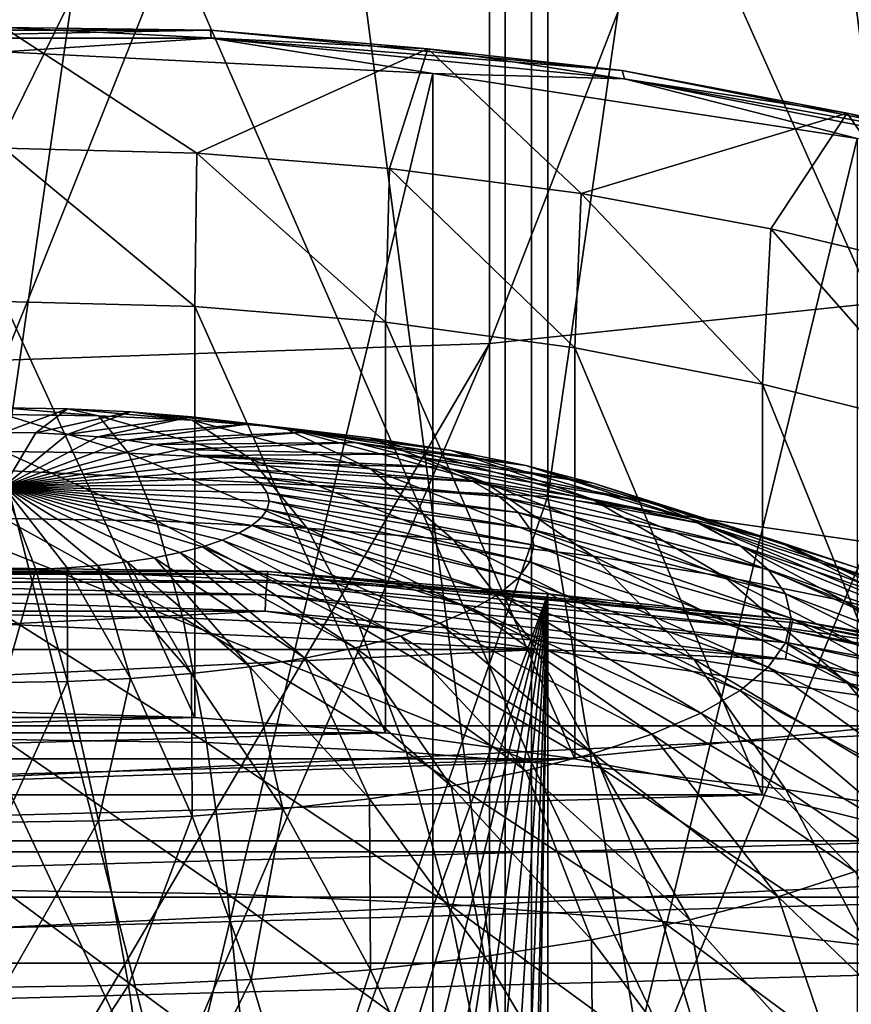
# Model space of a CAD drawing. Header units: metres. Extents: x -22 to 73, y -229 to 22.
# Tile 23 of 256: x 0.04 to 2.14, y -188.69 to -186.21. Entities that reach past the tile are written whole.
import ezdxf

# ---------------------------------------------------------------- set-up
doc = ezdxf.new("R2010")
doc.units = ezdxf.units.M
doc.layers.add('solid_509500_SW0001', color=7, linetype='CONTINUOUS')

msp = doc.modelspace()

# ---------------------------------------------------------------- linework, layer by layer
at = {"layer": 'solid_509500_SW0001'}
for points in [[(0, -187.3461, 229.833542), (0, -177.769791, 265.572815), (1.37224, -177.8349, 265.59024)], [(1.372323, -187.411224, 229.850998), (0, -187.3461, 229.833542), (1.37224, -177.8349, 265.59024)], [(1.372323, -187.411224, 229.850998), (1.37224, -177.8349, 265.59024), (2.731265, -178.029633, 265.642426)], [(1.372323, -187.411224, 229.850998), (2.731265, -178.029633, 265.642426), (2.731303, -187.605942, 229.903168)], [(1.264612, -188.848114, 230.271301), (1.264604, -179.280624, 265.977631), (0, -179.218674, 265.961029)], [(1.264612, -188.848114, 230.271301), (0, -179.218674, 265.961029), (0, -188.786163, 230.2547)], [(2.516222, -189.03331, 230.320923), (2.516232, -179.465836, 266.027252), (1.264604, -179.280624, 265.977631)], [(1.264612, -188.848114, 230.271301), (2.516222, -189.03331, 230.320923), (1.264604, -179.280624, 265.977631)], [(1.225214, -187.025787, 300.52887), (1.225214, -184.012238, 303.334351), (2.438629, -183.894012, 303.198639)], [(2.438629, -186.898865, 300.401245), (1.225214, -187.025787, 300.52887), (2.438629, -183.894012, 303.198639)], [(1.225214, -184.012238, 303.334351), (0, -186.501694, 301.127869), (0, -184.051788, 303.37973)], [(1.225214, -184.012238, 303.334351), (0, -187.068222, 300.571564), (0, -186.501694, 301.127869)], [(1.225214, -187.025787, 300.52887), (0, -187.068222, 300.571564), (1.225214, -184.012238, 303.334351)], [(2.649518, -187.94754, 301.45575), (2.649518, -184.870926, 304.319946), (1.330785, -184.995468, 304.462921)], [(1.330785, -188.081253, 301.59021), (1.330785, -184.995468, 304.462921), (0, -185.037109, 304.510712)], [(1.330785, -188.081253, 301.59021), (2.649518, -187.94754, 301.45575), (1.330785, -184.995468, 304.462921)], [(0, -187.545822, 302.204803), (1.330785, -188.081253, 301.59021), (0, -185.037109, 304.510712)], [(-0.523549, -186.256531, 248.104721), (-0.521543, -186.235977, 248.334274), (0.521543, -186.235977, 248.334274)], [(0.523549, -186.256531, 248.104721), (-0.523549, -186.256531, 248.104721), (0.521543, -186.235977, 248.334274)], [(0.521543, -186.235977, 248.334274), (-0.521543, -186.235977, 248.334274), (0, -186.229233, 248.561005)], [(0, -186.229233, 248.561005), (0, -186.533463, 252.18483), (0.487241, -186.546219, 252.188248)], [(1.069512, -186.283386, 248.575516), (0, -186.229233, 248.561005), (0.487241, -186.546219, 252.188248)], [(0.521543, -186.235977, 248.334274), (0, -186.229233, 248.561005), (1.069512, -186.283386, 248.575516)], [(1.559277, -186.337906, 248.361588), (0.521543, -186.235977, 248.334274), (1.069512, -186.283386, 248.575516)], [(0.523549, -186.256531, 248.104721), (0.521543, -186.235977, 248.334274), (1.559277, -186.337906, 248.361588)], [(0.523549, -186.256531, 248.104721), (0, -186.290375, 247.876053), (-0.523549, -186.256531, 248.104721)], [(0.523549, -186.256531, 248.104721), (1.08187, -186.345139, 247.890732), (0, -186.290375, 247.876053)], [(1.565275, -186.358856, 248.132141), (1.08187, -186.345139, 247.890732), (0.523549, -186.256531, 248.104721)], [(1.565275, -186.358856, 248.132141), (0.523549, -186.256531, 248.104721), (1.559277, -186.337906, 248.361588)], [(1.069512, -186.283386, 248.575516), (0.487241, -186.546219, 252.188248), (0.973065, -186.584427, 252.198486)], [(1.069512, -186.283386, 248.575516), (0.973065, -186.584427, 252.198486), (1.456071, -186.647995, 252.215515)], [(2.127306, -186.445206, 248.618881), (1.069512, -186.283386, 248.575516), (1.456071, -186.647995, 252.215515)], [(1.559277, -186.337906, 248.361588), (1.069512, -186.283386, 248.575516), (2.127306, -186.445206, 248.618881)], [(0, -186.290375, 247.876053), (1.08187, -186.345139, 247.890732), (0, -190.8629, 230.811157)], [(1.08187, -186.345139, 247.890732), (1.08186, -190.917664, 230.825836), (0, -190.8629, 230.811157)], [(1.08187, -186.345139, 247.890732), (2.151886, -186.508835, 247.934601), (1.08186, -190.917664, 230.825836)], [(1.565275, -186.358856, 248.132141), (2.151886, -186.508835, 247.934601), (1.08187, -186.345139, 247.890732)], [(2.58101, -186.540726, 248.415924), (1.559277, -186.337906, 248.361588), (2.127306, -186.445206, 248.618881)], [(1.565275, -186.358856, 248.132141), (1.559277, -186.337906, 248.361588), (2.58101, -186.540726, 248.415924)], [(2.590939, -186.562454, 248.186691), (2.151886, -186.508835, 247.934601), (1.565275, -186.358856, 248.132141)], [(2.590939, -186.562454, 248.186691), (1.565275, -186.358856, 248.132141), (2.58101, -186.540726, 248.415924)], [(2.127306, -186.445206, 248.618881), (1.456071, -186.647995, 252.215515), (1.9347, -186.73671, 252.239288)], [(2.127306, -186.445206, 248.618881), (1.9347, -186.73671, 252.239288), (2.407772, -186.850342, 252.26973)], [(3.161792, -186.712952, 248.690628), (2.127306, -186.445206, 248.618881), (2.407772, -186.850342, 252.26973)], [(2.58101, -186.540726, 248.415924), (2.127306, -186.445206, 248.618881), (3.161792, -186.712952, 248.690628)], [(2.151886, -186.508835, 247.934601), (2.151896, -191.081375, 230.869705), (1.08186, -190.917664, 230.825836)], [(0.482233, -186.932907, 252.291855), (0.487241, -186.546219, 252.188248), (0, -186.533463, 252.18483)], [(0, -186.91983, 252.288361), (0.482233, -186.932907, 252.291855), (0, -186.533463, 252.18483)], [(0.482233, -186.932907, 252.291855), (0.962866, -186.972061, 252.302353), (0.487241, -186.546219, 252.188248)], [(0.962866, -186.972061, 252.302353), (0.973065, -186.584427, 252.198486), (0.487241, -186.546219, 252.188248)], [(0.962866, -186.972061, 252.302353), (1.440568, -187.037216, 252.319809), (0.973065, -186.584427, 252.198486)], [(1.440568, -187.037216, 252.319809), (1.456071, -186.647995, 252.215515), (0.973065, -186.584427, 252.198486)], [(1.440568, -187.037216, 252.319809), (1.913668, -187.128113, 252.344162), (1.456071, -186.647995, 252.215515)], [(1.913668, -187.128113, 252.344162), (1.9347, -186.73671, 252.239288), (1.456071, -186.647995, 252.215515)], [(1.913668, -187.128113, 252.344162), (2.3808, -187.244507, 252.375351), (1.9347, -186.73671, 252.239288)], [(2.3808, -187.244507, 252.375351), (2.407772, -186.850342, 252.26973), (1.9347, -186.73671, 252.239288)], [(1.225214, -189.847885, 297.530914), (1.225214, -187.025787, 300.52887), (2.438629, -186.898865, 300.401245)], [(2.438629, -189.712814, 297.411926), (1.225214, -189.847885, 297.530914), (2.438629, -186.898865, 300.401245)], [(0.482233, -187.968185, 248.428146), (0.482233, -186.932907, 252.291855), (0, -186.91983, 252.288361)], [(0.482233, -187.968185, 248.428146), (0, -186.91983, 252.288361), (0, -187.955109, 248.424652)], [(0.962866, -188.007339, 248.438644), (0.962866, -186.972061, 252.302353), (0.482233, -186.932907, 252.291855)], [(0.962866, -188.007339, 248.438644), (0.482233, -186.932907, 252.291855), (0.482233, -187.968185, 248.428146)], [(1.440568, -188.072479, 248.4561), (1.440568, -187.037216, 252.319809), (0.962866, -186.972061, 252.302353)], [(1.440568, -188.072479, 248.4561), (0.962866, -186.972061, 252.302353), (0.962866, -188.007339, 248.438644)], [(1.225214, -187.025787, 300.52887), (0, -189.109772, 298.443146), (0, -187.068222, 300.571564)], [(1.225214, -187.025787, 300.52887), (0, -189.893036, 297.570709), (0, -189.109772, 298.443146)], [(1.225214, -189.847885, 297.530914), (0, -189.893036, 297.570709), (1.225214, -187.025787, 300.52887)], [(1.913668, -188.163391, 248.480453), (1.913668, -187.128113, 252.344162), (1.440568, -187.037216, 252.319809)], [(1.913668, -188.163391, 248.480453), (1.440568, -187.037216, 252.319809), (1.440568, -188.072479, 248.4561)], [(2.3808, -188.27977, 248.511642), (2.3808, -187.244507, 252.375351), (1.913668, -187.128113, 252.344162)], [(2.3808, -188.27977, 248.511642), (1.913668, -187.128113, 252.344162), (1.913668, -188.163391, 248.480453)], [(0.161095, -187.190948, 213.617584), (0, -187.249878, 212.953049), (0, -187.188431, 213.626999)], [(0.239367, -187.208206, 214.289581), (0.161095, -187.190948, 213.617584), (0, -187.188431, 213.626999)], [(0.239367, -187.208206, 214.289581), (0, -187.188431, 213.626999), (0, -187.204453, 214.303558)], [(0.161095, -187.190948, 213.617584), (0.08071, -187.251144, 212.948334), (0, -187.249878, 212.953049)], [(0.161095, -187.190948, 213.617584), (0.319842, -187.198486, 213.589493), (0.08071, -187.251144, 212.948334)], [(0.319842, -187.198486, 213.589493), (0.160244, -187.254913, 212.93425), (0.08071, -187.251144, 212.948334)], [(0.319842, -187.198486, 213.589493), (0.473924, -187.210907, 213.543106), (0.160244, -187.254913, 212.93425)], [(0.475244, -187.219391, 214.247818), (0.319842, -187.198486, 213.589493), (0.161095, -187.190948, 213.617584)], [(0.239367, -187.208206, 214.289581), (0.475244, -187.219391, 214.247818), (0.161095, -187.190948, 213.617584)], [(0.70419, -187.237854, 214.178909), (0.473924, -187.210907, 213.543106), (0.319842, -187.198486, 213.589493)], [(0.475244, -187.219391, 214.247818), (0.70419, -187.237854, 214.178909), (0.319842, -187.198486, 213.589493)], [(0.314498, -187.302658, 214.955475), (0.239367, -187.208206, 214.289581), (0, -187.204453, 214.303558)], [(0.314498, -187.302658, 214.955475), (0, -187.204453, 214.303558), (0, -187.297745, 214.973846)], [(0.473924, -187.210907, 213.543106), (0.23744, -187.261139, 212.911011), (0.160244, -187.254913, 212.93425)], [(0.473924, -187.210907, 213.543106), (0.621095, -187.228043, 213.479126), (0.23744, -187.261139, 212.911011)], [(0.621095, -187.228043, 213.479126), (0.311174, -187.26973, 212.878967), (0.23744, -187.261139, 212.911011)], [(0.624411, -187.317368, 214.90062), (0.475244, -187.219391, 214.247818), (0.239367, -187.208206, 214.289581)], [(0.314498, -187.302658, 214.955475), (0.624411, -187.317368, 214.90062), (0.239367, -187.208206, 214.289581)], [(0.621095, -187.228043, 213.479126), (0.75921, -187.249664, 213.398483), (0.311174, -187.26973, 212.878967)], [(0.922868, -187.263321, 214.083847), (0.621095, -187.228043, 213.479126), (0.473924, -187.210907, 213.543106)], [(0.70419, -187.237854, 214.178909), (0.922868, -187.263321, 214.083847), (0.473924, -187.210907, 213.543106)], [(0.925217, -187.341629, 214.810074), (0.70419, -187.237854, 214.178909), (0.475244, -187.219391, 214.247818)], [(0.624411, -187.317368, 214.90062), (0.925217, -187.341629, 214.810074), (0.475244, -187.219391, 214.247818)], [(1.128088, -187.295441, 213.96402), (0.75921, -187.249664, 213.398483), (0.621095, -187.228043, 213.479126)], [(0.922868, -187.263321, 214.083847), (1.128088, -187.295441, 213.96402), (0.621095, -187.228043, 213.479126)], [(0, -187.249878, 212.953049), (0.08071, -187.251144, 212.948334), (0, -187.386414, 212.296417)], [(0.08071, -187.251144, 212.948334), (0.160244, -187.254913, 212.93425), (0, -187.386414, 212.296417)], [(0.75921, -187.249664, 213.398483), (0.380371, -187.280548, 212.838562), (0.311174, -187.26973, 212.878967)], [(0.75921, -187.249664, 213.398483), (0.886253, -187.275421, 213.302338), (0.380371, -187.280548, 212.838562)], [(1.212533, -187.375092, 214.685181), (0.922868, -187.263321, 214.083847), (0.70419, -187.237854, 214.178909)], [(0.925217, -187.341629, 214.810074), (1.212533, -187.375092, 214.685181), (0.70419, -187.237854, 214.178909)], [(1.316859, -187.33371, 213.821167), (0.886253, -187.275421, 213.302338), (0.75921, -187.249664, 213.398483)], [(1.128088, -187.295441, 213.96402), (1.316859, -187.33371, 213.821167), (0.75921, -187.249664, 213.398483)], [(0.160244, -187.254913, 212.93425), (0.23744, -187.261139, 212.911011), (0, -187.386414, 212.296417)], [(0.23744, -187.261139, 212.911011), (0.311174, -187.26973, 212.878967), (0, -187.386414, 212.296417)], [(0.311174, -187.26973, 212.878967), (0.380371, -187.280548, 212.838562), (0, -187.386414, 212.296417)], [(0.886253, -187.275421, 213.302338), (0.444021, -187.293457, 212.79039), (0.380371, -187.280548, 212.838562)], [(0.886253, -187.275421, 213.302338), (1.000373, -187.304962, 213.192108), (0.444021, -187.293457, 212.79039)], [(1.486426, -187.377594, 213.657379), (1.000373, -187.304962, 213.192108), (0.886253, -187.275421, 213.302338)], [(1.316859, -187.33371, 213.821167), (1.486426, -187.377594, 213.657379), (0.886253, -187.275421, 213.302338)], [(1.482166, -187.417282, 214.527725), (1.128088, -187.295441, 213.96402), (0.922868, -187.263321, 214.083847)], [(1.212533, -187.375092, 214.685181), (1.482166, -187.417282, 214.527725), (0.922868, -187.263321, 214.083847)], [(0.380371, -187.280548, 212.838562), (0.444021, -187.293457, 212.79039), (0, -187.386414, 212.296417)], [(0.444021, -187.293457, 212.79039), (0.501196, -187.308258, 212.735168), (0, -187.386414, 212.296417)], [(0.385503, -187.473099, 215.606552), (0.314498, -187.302658, 214.955475), (0, -187.297745, 214.973846)], [(0.385503, -187.473099, 215.606552), (0, -187.297745, 214.973846), (0, -187.467056, 215.629074)], [(0.765385, -187.491119, 215.539307), (0.624411, -187.317368, 214.90062), (0.314498, -187.302658, 214.955475)], [(0.385503, -187.473099, 215.606552), (0.765385, -187.491119, 215.539307), (0.314498, -187.302658, 214.955475)], [(1.000373, -187.304962, 213.192108), (0.501196, -187.308258, 212.735168), (0.444021, -187.293457, 212.79039)], [(1.730187, -187.467575, 214.340042), (1.316859, -187.33371, 213.821167), (1.128088, -187.295441, 213.96402)], [(1.482166, -187.417282, 214.527725), (1.730187, -187.467575, 214.340042), (1.128088, -187.295441, 213.96402)], [(0.501196, -187.308258, 212.735168), (0.551063, -187.324738, 212.673676), (0, -187.386414, 212.296417)], [(0.551063, -187.324738, 212.673676), (0.592893, -187.342636, 212.606842), (0, -187.386414, 212.296417)], [(1.000373, -187.304962, 213.192108), (1.099905, -187.33783, 213.069397), (0.501196, -187.308258, 212.735168)], [(1.099905, -187.33783, 213.069397), (0.551063, -187.324738, 212.673676), (0.501196, -187.308258, 212.735168)], [(1.183399, -187.373581, 212.935989), (0.592893, -187.342636, 212.606842), (0.551063, -187.324738, 212.673676)], [(1.099905, -187.33783, 213.069397), (1.183399, -187.373581, 212.935989), (0.551063, -187.324738, 212.673676)], [(1.134106, -187.520859, 215.428329), (0.925217, -187.341629, 214.810074), (0.624411, -187.317368, 214.90062)], [(0.765385, -187.491119, 215.539307), (1.134106, -187.520859, 215.428329), (0.624411, -187.317368, 214.90062)], [(1.634318, -187.426453, 213.475037), (1.099905, -187.33783, 213.069397), (1.000373, -187.304962, 213.192108)], [(1.486426, -187.377594, 213.657379), (1.634318, -187.426453, 213.475037), (1.000373, -187.304962, 213.192108)], [(0.588807, -189.654587, 230.452103), (-0.588807, -189.654587, 230.452103), (0, -187.3461, 229.833542)], [(0.592893, -187.342636, 212.606842), (0.626078, -187.361725, 212.535629), (0, -187.386414, 212.296417)], [(0.588807, -189.654587, 230.452103), (0, -187.3461, 229.833542), (1.372323, -187.411224, 229.850998)], [(1.249635, -187.411667, 212.793839), (0.626078, -187.361725, 212.535629), (0.592893, -187.342636, 212.606842)], [(1.183399, -187.373581, 212.935989), (1.249635, -187.411667, 212.793839), (0.592893, -187.342636, 212.606842)], [(1.486289, -187.561874, 215.275223), (1.212533, -187.375092, 214.685181), (0.925217, -187.341629, 214.810074)], [(1.134106, -187.520859, 215.428329), (1.486289, -187.561874, 215.275223), (0.925217, -187.341629, 214.810074)], [(1.758378, -187.479568, 213.27681), (1.183399, -187.373581, 212.935989), (1.099905, -187.33783, 213.069397)], [(1.634318, -187.426453, 213.475037), (1.758378, -187.479568, 213.27681), (1.099905, -187.33783, 213.069397)], [(1.952977, -187.525238, 214.124832), (1.486426, -187.377594, 213.657379), (1.316859, -187.33371, 213.821167)], [(1.730187, -187.467575, 214.340042), (1.952977, -187.525238, 214.124832), (1.316859, -187.33371, 213.821167)], [(0.626078, -187.361725, 212.535629), (0.650134, -187.381699, 212.46106), (0, -187.386414, 212.296417)], [(1.297649, -187.451553, 212.645004), (0.650134, -187.381699, 212.46106), (0.626078, -187.361725, 212.535629)], [(1.249635, -187.411667, 212.793839), (1.297649, -187.451553, 212.645004), (0.626078, -187.361725, 212.535629)], [(1.856797, -187.536163, 213.065582), (1.249635, -187.411667, 212.793839), (1.183399, -187.373581, 212.935989)], [(1.758378, -187.479568, 213.27681), (1.856797, -187.536163, 213.065582), (1.183399, -187.373581, 212.935989)], [(1.816799, -187.613586, 215.08223), (1.482166, -187.417282, 214.527725), (1.212533, -187.375092, 214.685181)], [(1.486289, -187.561874, 215.275223), (1.816799, -187.613586, 215.08223), (1.212533, -187.375092, 214.685181)], [(2.147289, -187.589417, 213.885269), (1.634318, -187.426453, 213.475037), (1.486426, -187.377594, 213.657379)], [(1.952977, -187.525238, 214.124832), (2.147289, -187.589417, 213.885269), (1.486426, -187.377594, 213.657379)], [(0.650134, -187.381699, 212.46106), (0.664709, -187.402283, 212.384232), (0, -187.386414, 212.296417)], [(0.08071, -187.595215, 211.664215), (0, -187.596481, 211.6595), (0, -187.386414, 212.296417)], [(0.160244, -187.591446, 211.678299), (0.08071, -187.595215, 211.664215), (0, -187.386414, 212.296417)], [(0.23744, -187.58522, 211.701523), (0.160244, -187.591446, 211.678299), (0, -187.386414, 212.296417)], [(0.311174, -187.57663, 211.733582), (0.23744, -187.58522, 211.701523), (0, -187.386414, 212.296417)], [(0.380371, -187.565796, 211.773987), (0.311174, -187.57663, 211.733582), (0, -187.386414, 212.296417)], [(0.444021, -187.552902, 211.822159), (0.380371, -187.565796, 211.773987), (0, -187.386414, 212.296417)], [(0.501196, -187.538101, 211.87738), (0.444021, -187.552902, 211.822159), (0, -187.386414, 212.296417)], [(0.551063, -187.521622, 211.938858), (0.501196, -187.538101, 211.87738), (0, -187.386414, 212.296417)], [(0.592893, -187.503723, 212.005707), (0.551063, -187.521622, 211.938858), (0, -187.386414, 212.296417)], [(0.626078, -187.484634, 212.07692), (0.592893, -187.503723, 212.005707), (0, -187.386414, 212.296417)], [(0.650134, -187.464645, 212.151489), (0.626078, -187.484634, 212.07692), (0, -187.386414, 212.296417)], [(0.664709, -187.444061, 212.228317), (0.650134, -187.464645, 212.151489), (0, -187.386414, 212.296417)], [(0.669591, -187.423172, 212.306274), (0.664709, -187.444061, 212.228317), (0, -187.386414, 212.296417)], [(0.664709, -187.402283, 212.384232), (0.669591, -187.423172, 212.306274), (0, -187.386414, 212.296417)], [(1.32674, -187.492645, 212.491669), (0.664709, -187.402283, 212.384232), (0.650134, -187.381699, 212.46106)], [(1.297649, -187.451553, 212.645004), (1.32674, -187.492645, 212.491669), (0.650134, -187.381699, 212.46106)], [(1.336485, -187.534332, 212.33606), (0.669591, -187.423172, 212.306274), (0.664709, -187.402283, 212.384232)], [(1.32674, -187.492645, 212.491669), (1.336485, -187.534332, 212.33606), (0.664709, -187.402283, 212.384232)], [(1.760343, -189.769653, 230.482941), (0.588807, -189.654587, 230.452103), (1.372323, -187.411224, 229.850998)], [(1.32674, -187.576035, 212.18045), (0.664709, -187.444061, 212.228317), (0.669591, -187.423172, 212.306274)], [(1.336485, -187.534332, 212.33606), (1.32674, -187.576035, 212.18045), (0.669591, -187.423172, 212.306274)], [(1.928139, -187.595428, 212.844437), (1.297649, -187.451553, 212.645004), (1.249635, -187.411667, 212.793839)], [(1.856797, -187.536163, 213.065582), (1.928139, -187.595428, 212.844437), (1.249635, -187.411667, 212.793839)], [(1.760343, -189.769653, 230.482941), (1.372323, -187.411224, 229.850998), (2.731303, -187.605942, 229.903168)], [(2.120815, -187.675232, 214.852158), (1.730187, -187.467575, 214.340042), (1.482166, -187.417282, 214.527725)], [(1.816799, -187.613586, 215.08223), (2.120815, -187.675232, 214.852158), (1.482166, -187.417282, 214.527725)], [(2.310288, -187.65921, 213.624817), (1.758378, -187.479568, 213.27681), (1.634318, -187.426453, 213.475037)], [(2.147289, -187.589417, 213.885269), (2.310288, -187.65921, 213.624817), (1.634318, -187.426453, 213.475037)], [(1.297649, -187.617111, 212.027115), (0.650134, -187.464645, 212.151489), (0.664709, -187.444061, 212.228317)], [(1.32674, -187.576035, 212.18045), (1.297649, -187.617111, 212.027115), (0.664709, -187.444061, 212.228317)], [(1.971365, -187.656479, 212.616592), (1.32674, -187.492645, 212.491669), (1.297649, -187.451553, 212.645004)], [(1.928139, -187.595428, 212.844437), (1.971365, -187.656479, 212.616592), (1.297649, -187.451553, 212.645004)], [(0.451451, -187.71727, 216.234268), (0.385503, -187.473099, 215.606552), (0, -187.467056, 215.629074)], [(0.451451, -187.71727, 216.234268), (0, -187.467056, 215.629074), (0, -187.710205, 216.260635)], [(0.896318, -187.738373, 216.155518), (0.765385, -187.491119, 215.539307), (0.385503, -187.473099, 215.606552)], [(0.451451, -187.71727, 216.234268), (0.896318, -187.738373, 216.155518), (0.385503, -187.473099, 215.606552)], [(1.249635, -187.656998, 211.878281), (0.626078, -187.484634, 212.07692), (0.650134, -187.464645, 212.151489)], [(1.297649, -187.617111, 212.027115), (1.249635, -187.656998, 211.878281), (0.650134, -187.464645, 212.151489)], [(2.393905, -187.745911, 214.588379), (1.952977, -187.525238, 214.124832), (1.730187, -187.467575, 214.340042)], [(2.120815, -187.675232, 214.852158), (2.393905, -187.745911, 214.588379), (1.730187, -187.467575, 214.340042)], [(1.183399, -187.695084, 211.73613), (0.592893, -187.503723, 212.005707), (0.626078, -187.484634, 212.07692)], [(1.249635, -187.656998, 211.878281), (1.183399, -187.695084, 211.73613), (0.626078, -187.484634, 212.07692)], [(1.328115, -187.773193, 216.025543), (1.134106, -187.520859, 215.428329), (0.765385, -187.491119, 215.539307)], [(0.896318, -187.738373, 216.155518), (1.328115, -187.773193, 216.025543), (0.765385, -187.491119, 215.539307)], [(1.985844, -187.71843, 212.385391), (1.336485, -187.534332, 212.33606), (1.32674, -187.492645, 212.491669)], [(1.971365, -187.656479, 212.616592), (1.985844, -187.71843, 212.385391), (1.32674, -187.492645, 212.491669)], [(2.439598, -187.733566, 213.347305), (1.856797, -187.536163, 213.065582), (1.758378, -187.479568, 213.27681)], [(2.310288, -187.65921, 213.624817), (2.439598, -187.733566, 213.347305), (1.758378, -187.479568, 213.27681)], [(1.000373, -187.763718, 211.479996), (0.501196, -187.538101, 211.87738), (0.551063, -187.521622, 211.938858)], [(1.099905, -187.730835, 211.602722), (0.551063, -187.521622, 211.938858), (0.592893, -187.503723, 212.005707)], [(1.099905, -187.730835, 211.602722), (1.000373, -187.763718, 211.479996), (0.551063, -187.521622, 211.938858)], [(1.183399, -187.695084, 211.73613), (1.099905, -187.730835, 211.602722), (0.592893, -187.503723, 212.005707)], [(1.740546, -187.821243, 215.846252), (1.486289, -187.561874, 215.275223), (1.134106, -187.520859, 215.428329)], [(1.328115, -187.773193, 216.025543), (1.740546, -187.821243, 215.846252), (1.134106, -187.520859, 215.428329)], [(2.632087, -187.8246, 214.294724), (2.147289, -187.589417, 213.885269), (1.952977, -187.525238, 214.124832)], [(2.393905, -187.745911, 214.588379), (2.632087, -187.8246, 214.294724), (1.952977, -187.525238, 214.124832)], [(0, -187.545822, 302.204803), (0, -188.125946, 301.635162), (1.330785, -188.081253, 301.59021)], [(0.886253, -187.793243, 211.369766), (0.444021, -187.552902, 211.822159), (0.501196, -187.538101, 211.87738)], [(1.000373, -187.763718, 211.479996), (0.886253, -187.793243, 211.369766), (0.501196, -187.538101, 211.87738)], [(1.971365, -187.78038, 212.154175), (1.32674, -187.576035, 212.18045), (1.336485, -187.534332, 212.33606)], [(1.985844, -187.71843, 212.385391), (1.971365, -187.78038, 212.154175), (1.336485, -187.534332, 212.33606)], [(2.533333, -187.811432, 213.056747), (1.928139, -187.595428, 212.844437), (1.856797, -187.536163, 213.065582)], [(2.439598, -187.733566, 213.347305), (2.533333, -187.811432, 213.056747), (1.856797, -187.536163, 213.065582)], [(0.473924, -187.857758, 211.128998), (0.23744, -187.58522, 211.701523), (0.311174, -187.57663, 211.733582)], [(0.621095, -187.840622, 211.192978), (0.311174, -187.57663, 211.733582), (0.380371, -187.565796, 211.773987)], [(0.621095, -187.840622, 211.192978), (0.473924, -187.857758, 211.128998), (0.311174, -187.57663, 211.733582)], [(0.75921, -187.819016, 211.273636), (0.380371, -187.565796, 211.773987), (0.444021, -187.552902, 211.822159)], [(0.75921, -187.819016, 211.273636), (0.621095, -187.840622, 211.192978), (0.380371, -187.565796, 211.773987)], [(0.886253, -187.793243, 211.369766), (0.75921, -187.819016, 211.273636), (0.444021, -187.552902, 211.822159)], [(1.928139, -187.841431, 211.926331), (1.297649, -187.617111, 212.027115), (1.32674, -187.576035, 212.18045)], [(1.971365, -187.78038, 212.154175), (1.928139, -187.841431, 211.926331), (1.32674, -187.576035, 212.18045)], [(2.127595, -187.881805, 215.620239), (1.816799, -187.613586, 215.08223), (1.486289, -187.561874, 215.275223)], [(1.740546, -187.821243, 215.846252), (2.127595, -187.881805, 215.620239), (1.486289, -187.561874, 215.275223)], [(0.665825, -187.600464, 228.971573), (0, -187.591965, 228.915924), (-0.665825, -187.600464, 228.971573)], [(-0.665825, -187.600464, 228.971573), (-0.664876, -187.607224, 229.023392), (0.664876, -187.607224, 229.023392)], [(0.665825, -187.600464, 228.971573), (-0.665825, -187.600464, 228.971573), (0.664876, -187.607224, 229.023392)], [(0, -191.396606, 214.716812), (0, -187.591965, 228.915924), (1.37224, -187.657089, 228.933365)], [(0.665825, -187.600464, 228.971573), (1.37224, -187.657089, 228.933365), (0, -187.591965, 228.915924)], [(0, -187.880249, 211.045105), (0, -187.596481, 211.6595), (0.08071, -187.595215, 211.664215)], [(0.161095, -187.877716, 211.05452), (0, -187.880249, 211.045105), (0.08071, -187.595215, 211.664215)], [(0.161095, -187.877716, 211.05452), (0.08071, -187.595215, 211.664215), (0.160244, -187.591446, 211.678299)], [(0.319842, -187.870193, 211.082626), (0.160244, -187.591446, 211.678299), (0.23744, -187.58522, 211.701523)], [(0.319842, -187.870193, 211.082626), (0.161095, -187.877716, 211.05452), (0.160244, -187.591446, 211.678299)], [(0.473924, -187.857758, 211.128998), (0.319842, -187.870193, 211.082626), (0.23744, -187.58522, 211.701523)], [(0.665825, -187.600464, 228.971573), (0.664876, -187.607224, 229.023392), (1.988606, -187.729309, 229.056107)], [(1.991446, -187.722733, 229.004333), (1.37224, -187.657089, 228.933365), (0.665825, -187.600464, 228.971573)], [(1.991446, -187.722733, 229.004333), (0.665825, -187.600464, 228.971573), (1.988606, -187.729309, 229.056107)], [(2.590127, -187.891632, 212.757385), (1.971365, -187.656479, 212.616592), (1.928139, -187.595428, 212.844437)], [(2.533333, -187.811432, 213.056747), (2.590127, -187.891632, 212.757385), (1.928139, -187.595428, 212.844437)], [(-0.664876, -187.607224, 229.023392), (-0.663363, -187.627151, 229.071686), (0.663363, -187.627151, 229.071686)], [(0.664876, -187.607224, 229.023392), (-0.664876, -187.607224, 229.023392), (0.663363, -187.627151, 229.071686)], [(0.664876, -187.607224, 229.023392), (0.663363, -187.627151, 229.071686), (1.984082, -187.748962, 229.104324)], [(1.988606, -187.729309, 229.056107), (0.664876, -187.607224, 229.023392), (1.984082, -187.748962, 229.104324)], [(1.856797, -187.900681, 211.705185), (1.249635, -187.656998, 211.878281), (1.297649, -187.617111, 212.027115)], [(1.928139, -187.841431, 211.926331), (1.856797, -187.900681, 211.705185), (1.297649, -187.617111, 212.027115)], [(2.913832, -189.998627, 230.544296), (1.760343, -189.769653, 230.482941), (2.731303, -187.605942, 229.903168)], [(2.483619, -187.953995, 215.35083), (2.120815, -187.675232, 214.852158), (1.816799, -187.613586, 215.08223)], [(2.127595, -187.881805, 215.620239), (2.483619, -187.953995, 215.35083), (1.816799, -187.613586, 215.08223)], [(-0.663363, -187.627151, 229.071686), (-0.661391, -187.658905, 229.113144), (0.661391, -187.658905, 229.113144)], [(0.663363, -187.627151, 229.071686), (-0.663363, -187.627151, 229.071686), (0.661391, -187.658905, 229.113144)], [(0.663363, -187.627151, 229.071686), (0.661391, -187.658905, 229.113144), (1.978183, -187.780365, 229.145691)], [(1.984082, -187.748962, 229.104324), (0.663363, -187.627151, 229.071686), (1.978183, -187.780365, 229.145691)], [(-0.661391, -187.658905, 229.113144), (-0.659093, -187.700317, 229.144943), (0.659093, -187.700317, 229.144943)], [(0.661391, -187.658905, 229.113144), (-0.661391, -187.658905, 229.113144), (0.659093, -187.700317, 229.144943)], [(0.22537, -191.403458, 214.698273), (0, -191.396606, 214.716812), (1.37224, -187.657089, 228.933365)], [(0.444066, -191.42366, 214.643097), (0.22537, -191.403458, 214.698273), (1.37224, -187.657089, 228.933365)], [(0.649572, -191.456192, 214.552719), (0.444066, -191.42366, 214.643097), (1.37224, -187.657089, 228.933365)], [(0.835469, -191.49939, 214.429611), (0.649572, -191.456192, 214.552719), (1.37224, -187.657089, 228.933365)], [(0.661391, -187.658905, 229.113144), (0.659093, -187.700317, 229.144943), (1.971312, -187.82135, 229.177383)], [(1.978183, -187.780365, 229.145691), (0.661391, -187.658905, 229.113144), (1.971312, -187.82135, 229.177383)], [(0.99598, -191.551102, 214.277298), (0.835469, -191.49939, 214.429611), (1.37224, -187.657089, 228.933365)], [(1.12609, -191.60878, 214.100266), (0.99598, -191.551102, 214.277298), (1.37224, -187.657089, 228.933365)], [(1.221797, -191.669739, 213.903885), (1.12609, -191.60878, 214.100266), (1.37224, -187.657089, 228.933365)], [(1.758378, -187.957275, 211.493958), (1.183399, -187.695084, 211.73613), (1.249635, -187.656998, 211.878281)], [(1.280319, -191.731415, 213.693954), (1.221797, -191.669739, 213.903885), (1.37224, -187.657089, 228.933365)], [(1.856797, -187.900681, 211.705185), (1.758378, -187.957275, 211.493958), (1.249635, -187.656998, 211.878281)], [(1.3, -191.791504, 213.476761), (1.280319, -191.731415, 213.693954), (1.37224, -187.657089, 228.933365)], [(1.3, -191.791504, 213.476761), (1.37224, -187.657089, 228.933365), (1.37224, -202.099197, 175.034714)], [(1.37224, -202.099197, 175.034714), (1.37224, -187.657089, 228.933365), (2.731265, -187.851807, 228.98555)], [(1.991446, -187.722733, 229.004333), (2.731265, -187.851807, 228.98555), (1.37224, -187.657089, 228.933365)], [(2.60915, -187.973038, 212.453613), (1.985844, -187.71843, 212.385391), (1.971365, -187.656479, 212.616592)], [(2.590127, -187.891632, 212.757385), (2.60915, -187.973038, 212.453613), (1.971365, -187.656479, 212.616592)], [(2.803426, -188.036758, 215.041916), (2.393905, -187.745911, 214.588379), (2.120815, -187.675232, 214.852158)], [(2.483619, -187.953995, 215.35083), (2.803426, -188.036758, 215.041916), (2.120815, -187.675232, 214.852158)], [(0.659093, -187.700317, 229.144943), (-0.659093, -187.700317, 229.144943), (0, -187.733398, 229.160873)], [(0.659093, -187.700317, 229.144943), (0, -187.733398, 229.160873), (1.352736, -187.797592, 229.17807)], [(1.971312, -187.82135, 229.177383), (0.659093, -187.700317, 229.144943), (1.352736, -187.797592, 229.17807)], [(1.634318, -188.010391, 211.295731), (1.099905, -187.730835, 211.602722), (1.183399, -187.695084, 211.73613)], [(1.758378, -187.957275, 211.493958), (1.634318, -188.010391, 211.295731), (1.183399, -187.695084, 211.73613)], [(0.511475, -188.031982, 216.830368), (0.451451, -187.71727, 216.234268), (0, -187.710205, 216.260635)], [(0.511475, -188.031982, 216.830368), (0, -187.710205, 216.260635), (0, -188.023972, 216.86026)], [(1.015492, -188.055893, 216.74115), (0.896318, -187.738373, 216.155518), (0.451451, -187.71727, 216.234268)], [(0.511475, -188.031982, 216.830368), (1.015492, -188.055893, 216.74115), (0.451451, -187.71727, 216.234268)], [(2.590127, -188.054428, 212.149826), (1.971365, -187.78038, 212.154175), (1.985844, -187.71843, 212.385391)], [(2.60915, -187.973038, 212.453613), (2.590127, -188.054428, 212.149826), (1.985844, -187.71843, 212.385391)], [(1.991446, -187.722733, 229.004333), (1.988606, -187.729309, 229.056107), (3.294327, -187.972397, 229.121246)], [(3.299031, -187.966156, 229.069565), (2.731265, -187.851807, 228.98555), (1.991446, -187.722733, 229.004333)], [(3.299031, -187.966156, 229.069565), (1.991446, -187.722733, 229.004333), (3.294327, -187.972397, 229.121246)], [(1.352736, -187.797592, 229.17807), (0, -187.733398, 229.160873), (-1.352736, -187.797592, 229.17807)], [(1.5047, -188.095337, 216.593903), (1.328115, -187.773193, 216.025543), (0.896318, -187.738373, 216.155518)], [(1.015492, -188.055893, 216.74115), (1.5047, -188.095337, 216.593903), (0.896318, -187.738373, 216.155518)], [(1.486426, -188.05925, 211.113403), (1.000373, -187.763718, 211.479996), (1.099905, -187.730835, 211.602722)], [(1.634318, -188.010391, 211.295731), (1.486426, -188.05925, 211.113403), (1.099905, -187.730835, 211.602722)], [(1.984082, -187.748962, 229.104324), (1.978183, -187.780365, 229.145691), (3.27706, -188.022171, 229.21048)], [(1.988606, -187.729309, 229.056107), (1.984082, -187.748962, 229.104324), (3.286832, -187.991501, 229.169312)], [(3.286832, -187.991501, 229.169312), (1.984082, -187.748962, 229.104324), (3.27706, -188.022171, 229.21048)], [(3.294327, -187.972397, 229.121246), (1.988606, -187.729309, 229.056107), (3.286832, -187.991501, 229.169312)], [(1.316859, -188.103134, 210.9496), (0.886253, -187.793243, 211.369766), (1.000373, -187.763718, 211.479996)], [(1.486426, -188.05925, 211.113403), (1.316859, -188.103134, 210.9496), (1.000373, -187.763718, 211.479996)], [(1.971967, -188.149765, 216.390778), (1.740546, -187.821243, 215.846252), (1.328115, -187.773193, 216.025543)], [(1.5047, -188.095337, 216.593903), (1.971967, -188.149765, 216.390778), (1.328115, -187.773193, 216.025543)], [(1.352736, -187.797592, 229.17807), (-1.352736, -187.797592, 229.17807), (-2.692418, -187.989548, 229.229507)], [(2.692418, -187.989548, 229.229507), (1.352736, -187.797592, 229.17807), (-2.692418, -187.989548, 229.229507)], [(1.128088, -188.141418, 210.806747), (0.75921, -187.819016, 211.273636), (0.886253, -187.793243, 211.369766)], [(1.316859, -188.103134, 210.9496), (1.128088, -188.141418, 210.806747), (0.886253, -187.793243, 211.369766)], [(1.971312, -187.82135, 229.177383), (1.352736, -187.797592, 229.17807), (2.692418, -187.989548, 229.229507)], [(2.533333, -188.134644, 211.850479), (1.928139, -187.841431, 211.926331), (1.971365, -187.78038, 212.154175)], [(1.978183, -187.780365, 229.145691), (1.971312, -187.82135, 229.177383), (3.265677, -188.062317, 229.241943)], [(2.590127, -188.054428, 212.149826), (2.533333, -188.134644, 211.850479), (1.971365, -187.78038, 212.154175)], [(3.27706, -188.022171, 229.21048), (1.978183, -187.780365, 229.145691), (3.265677, -188.062317, 229.241943)], [(0.922868, -188.173523, 210.68692), (0.621095, -187.840622, 211.192978), (0.75921, -187.819016, 211.273636)], [(1.128088, -188.141418, 210.806747), (0.922868, -188.173523, 210.68692), (0.75921, -187.819016, 211.273636)], [(2.410478, -188.218384, 216.13472), (2.127595, -187.881805, 215.620239), (1.740546, -187.821243, 215.846252)], [(1.971967, -188.149765, 216.390778), (2.410478, -188.218384, 216.13472), (1.740546, -187.821243, 215.846252)], [(3.265677, -188.062317, 229.241943), (1.971312, -187.82135, 229.177383), (2.692418, -187.989548, 229.229507)], [(0.70419, -188.199005, 210.591858), (0.473924, -187.857758, 211.128998), (0.621095, -187.840622, 211.192978)], [(0.922868, -188.173523, 210.68692), (0.70419, -188.199005, 210.591858), (0.621095, -187.840622, 211.192978)], [(2.439598, -188.212494, 211.559921), (1.856797, -187.900681, 211.705185), (1.928139, -187.841431, 211.926331)], [(2.533333, -188.134644, 211.850479), (2.439598, -188.212494, 211.559921), (1.928139, -187.841431, 211.926331)], [(0.239367, -188.228653, 210.481186), (0.161095, -187.877716, 211.05452), (0.319842, -187.870193, 211.082626)], [(0.475244, -188.217468, 210.522949), (0.239367, -188.228653, 210.481186), (0.319842, -187.870193, 211.082626)], [(0.475244, -188.217468, 210.522949), (0.319842, -187.870193, 211.082626), (0.473924, -187.857758, 211.128998)], [(0.70419, -188.199005, 210.591858), (0.475244, -188.217468, 210.522949), (0.473924, -187.857758, 211.128998)], [(2.731265, -202.293915, 175.086884), (1.37224, -202.099197, 175.034714), (2.731265, -187.851807, 228.98555)], [(0, -188.232407, 210.467209), (0, -187.880249, 211.045105), (0.161095, -187.877716, 211.05452)], [(0.239367, -188.228653, 210.481186), (0, -188.232407, 210.467209), (0.161095, -187.877716, 211.05452)], [(2.813838, -188.300171, 215.829468), (2.483619, -187.953995, 215.35083), (2.127595, -187.881805, 215.620239)], [(2.410478, -188.218384, 216.13472), (2.813838, -188.300171, 215.829468), (2.127595, -187.881805, 215.620239)], [(2.310288, -188.286865, 211.282394), (1.758378, -187.957275, 211.493958), (1.856797, -187.900681, 211.705185)], [(2.439598, -188.212494, 211.559921), (2.310288, -188.286865, 211.282394), (1.856797, -187.900681, 211.705185)], [(2.649518, -190.82872, 298.39502), (2.649518, -187.94754, 301.45575), (1.330785, -188.081253, 301.59021)], [(0.482233, -187.968185, 248.428146), (-0.482233, -187.968185, 248.428146), (-0.962866, -188.007339, 248.438644)], [(0.962866, -188.007339, 248.438644), (0.482233, -187.968185, 248.428146), (-0.962866, -188.007339, 248.438644)], [(0.482233, -187.968185, 248.428146), (0, -187.955109, 248.424652), (-0.482233, -187.968185, 248.428146)], [(2.147289, -188.356644, 211.021942), (1.634318, -188.010391, 211.295731), (1.758378, -187.957275, 211.493958)], [(2.310288, -188.286865, 211.282394), (2.147289, -188.356644, 211.021942), (1.758378, -187.957275, 211.493958)], [(2.692418, -187.989548, 229.229507), (-2.692418, -187.989548, 229.229507), (-4.006205, -188.307449, 229.314682)], [(4.006205, -188.307449, 229.314682), (2.692418, -187.989548, 229.229507), (-4.006205, -188.307449, 229.314682)], [(0.962866, -188.007339, 248.438644), (-0.962866, -188.007339, 248.438644), (-1.440568, -188.072479, 248.4561)], [(1.440568, -188.072479, 248.4561), (0.962866, -188.007339, 248.438644), (-1.440568, -188.072479, 248.4561)], [(1.952977, -188.420837, 210.782379), (1.486426, -188.05925, 211.113403), (1.634318, -188.010391, 211.295731)], [(2.147289, -188.356644, 211.021942), (1.952977, -188.420837, 210.782379), (1.634318, -188.010391, 211.295731)], [(0.564789, -188.413086, 217.387054), (0.511475, -188.031982, 216.830368), (0, -188.023972, 216.86026)], [(0.564789, -188.413086, 217.387054), (0, -188.023972, 216.86026), (0, -188.404251, 217.420059)], [(1.121342, -188.439484, 217.288544), (1.015492, -188.055893, 216.74115), (0.511475, -188.031982, 216.830368)], [(0.564789, -188.413086, 217.387054), (1.121342, -188.439484, 217.288544), (0.511475, -188.031982, 216.830368)], [(1.440568, -188.072479, 248.4561), (-1.440568, -188.072479, 248.4561), (-1.913668, -188.163391, 248.480453)], [(1.913668, -188.163391, 248.480453), (1.440568, -188.072479, 248.4561), (-1.913668, -188.163391, 248.480453)], [(1.661544, -188.483063, 217.125946), (1.5047, -188.095337, 216.593903), (1.015492, -188.055893, 216.74115)], [(1.121342, -188.439484, 217.288544), (1.661544, -188.483063, 217.125946), (1.015492, -188.055893, 216.74115)], [(1.730187, -188.4785, 210.567169), (1.316859, -188.103134, 210.9496), (1.486426, -188.05925, 211.113403)], [(1.952977, -188.420837, 210.782379), (1.730187, -188.4785, 210.567169), (1.486426, -188.05925, 211.113403)], [(1.330785, -190.970993, 298.520355), (1.330785, -188.081253, 301.59021), (0, -188.125946, 301.635162)], [(1.330785, -190.970993, 298.520355), (2.649518, -190.82872, 298.39502), (1.330785, -188.081253, 301.59021)], [(2.177516, -188.543167, 216.901642), (1.971967, -188.149765, 216.390778), (1.5047, -188.095337, 216.593903)], [(1.661544, -188.483063, 217.125946), (2.177516, -188.543167, 216.901642), (1.5047, -188.095337, 216.593903)], [(1.482166, -188.528793, 210.379486), (1.128088, -188.141418, 210.806747), (1.316859, -188.103134, 210.9496)], [(1.730187, -188.4785, 210.567169), (1.482166, -188.528793, 210.379486), (1.316859, -188.103134, 210.9496)], [(0, -190.216492, 299.455658), (1.330785, -190.970993, 298.520355), (0, -188.125946, 301.635162)], [(1.212533, -188.570984, 210.222046), (0.922868, -188.173523, 210.68692), (1.128088, -188.141418, 210.806747)], [(1.482166, -188.528793, 210.379486), (1.212533, -188.570984, 210.222046), (1.128088, -188.141418, 210.806747)], [(1.913668, -188.163391, 248.480453), (-1.913668, -188.163391, 248.480453), (-2.3808, -188.27977, 248.511642)], [(2.3808, -188.27977, 248.511642), (1.913668, -188.163391, 248.480453), (-2.3808, -188.27977, 248.511642)], [(2.661736, -188.618927, 216.618896), (2.410478, -188.218384, 216.13472), (1.971967, -188.149765, 216.390778)], [(2.177516, -188.543167, 216.901642), (2.661736, -188.618927, 216.618896), (1.971967, -188.149765, 216.390778)], [(0.925217, -188.604446, 210.097137), (0.70419, -188.199005, 210.591858), (0.922868, -188.173523, 210.68692)], [(1.212533, -188.570984, 210.222046), (0.925217, -188.604446, 210.097137), (0.922868, -188.173523, 210.68692)], [(0.314498, -188.643417, 209.951736), (0.239367, -188.228653, 210.481186), (0.475244, -188.217468, 210.522949)], [(0.624411, -188.628708, 210.006592), (0.314498, -188.643417, 209.951736), (0.475244, -188.217468, 210.522949)], [(0.624411, -188.628708, 210.006592), (0.475244, -188.217468, 210.522949), (0.70419, -188.199005, 210.591858)], [(0.925217, -188.604446, 210.097137), (0.624411, -188.628708, 210.006592), (0.70419, -188.199005, 210.591858)], [(0, -188.648331, 209.933365), (0, -188.232407, 210.467209), (0.239367, -188.228653, 210.481186)], [(0.314498, -188.643417, 209.951736), (0, -188.648331, 209.933365), (0.239367, -188.228653, 210.481186)], [(2.3808, -188.27977, 248.511642), (-2.3808, -188.27977, 248.511642), (-2.840396, -188.42128, 248.549561)], [(2.840396, -188.42128, 248.549561), (2.3808, -188.27977, 248.511642), (-2.840396, -188.42128, 248.549561)], [(4.006205, -188.307449, 229.314682), (-4.006205, -188.307449, 229.314682), (-5.281375, -188.748199, 229.432785)], [(5.281374, -188.748199, 229.432785), (4.006205, -188.307449, 229.314682), (-5.281375, -188.748199, 229.432785)], [(2.393905, -188.843735, 210.491272), (1.952977, -188.420837, 210.782379), (2.147289, -188.356644, 211.021942)], [(0, -188.404251, 217.420059), (0, -188.846054, 217.932709), (0.610693, -188.855606, 217.897018)], [(0.564789, -188.413086, 217.387054), (0, -188.404251, 217.420059), (0.610693, -188.855606, 217.897018)], [(0.564789, -188.413086, 217.387054), (0.610693, -188.855606, 217.897018), (1.212481, -188.884155, 217.790497)], [(0.564789, -188.413086, 217.387054), (1.212481, -188.884155, 217.790497), (1.121342, -188.439484, 217.288544)], [(2.840396, -188.42128, 248.549561), (-2.840396, -188.42128, 248.549561), (-3.291074, -188.587448, 248.594086)], [(3.291074, -188.587448, 248.594086), (2.840396, -188.42128, 248.549561), (-3.291074, -188.587448, 248.594086)], [(1.121342, -188.439484, 217.288544), (1.212481, -188.884155, 217.790497), (1.796588, -188.931259, 217.614685)], [(1.121342, -188.439484, 217.288544), (1.796588, -188.931259, 217.614685), (1.661544, -188.483063, 217.125946)], [(2.120815, -188.914413, 210.227493), (1.730187, -188.4785, 210.567169), (1.952977, -188.420837, 210.782379)], [(2.393905, -188.843735, 210.491272), (2.120815, -188.914413, 210.227493), (1.952977, -188.420837, 210.782379)], [(1.816799, -188.976059, 209.997421), (1.482166, -188.528793, 210.379486), (1.730187, -188.4785, 210.567169)], [(1.661544, -188.483063, 217.125946), (1.796588, -188.931259, 217.614685), (2.354497, -188.996246, 217.372147)], [(1.661544, -188.483063, 217.125946), (2.354497, -188.996246, 217.372147), (2.177516, -188.543167, 216.901642)], [(2.120815, -188.914413, 210.227493), (1.816799, -188.976059, 209.997421), (1.730187, -188.4785, 210.567169)], [(1.486289, -189.027771, 209.804443), (1.212533, -188.570984, 210.222046), (1.482166, -188.528793, 210.379486)], [(1.816799, -188.976059, 209.997421), (1.486289, -189.027771, 209.804443), (1.482166, -188.528793, 210.379486)], [(3.291074, -188.587448, 248.594086), (-3.291074, -188.587448, 248.594086), (-3.731393, -188.777756, 248.645081)], [(3.731393, -188.777756, 248.645081), (3.291074, -188.587448, 248.594086), (-3.731393, -188.777756, 248.645081)], [(1.134106, -189.068802, 209.651337), (0.925217, -188.604446, 210.097137), (1.212533, -188.570984, 210.222046)], [(1.486289, -189.027771, 209.804443), (1.134106, -189.068802, 209.651337), (1.212533, -188.570984, 210.222046)], [(0.765385, -189.098526, 209.540344), (0.624411, -188.628708, 210.006592), (0.925217, -188.604446, 210.097137)], [(1.134106, -189.068802, 209.651337), (0.765385, -189.098526, 209.540344), (0.925217, -188.604446, 210.097137)], [(0, -189.122589, 209.450577), (0, -188.648331, 209.933365), (0.314498, -188.643417, 209.951736)], [(0.385503, -189.116547, 209.473099), (0, -189.122589, 209.450577), (0.314498, -188.643417, 209.951736)], [(0.385503, -189.116547, 209.473099), (0.314498, -188.643417, 209.951736), (0.624411, -188.628708, 210.006592)], [(0.765385, -189.098526, 209.540344), (0.385503, -189.116547, 209.473099), (0.624411, -188.628708, 210.006592)]]:
    msp.add_3dface(points, dxfattribs=at)

doc.saveas('drawing.dxf')
